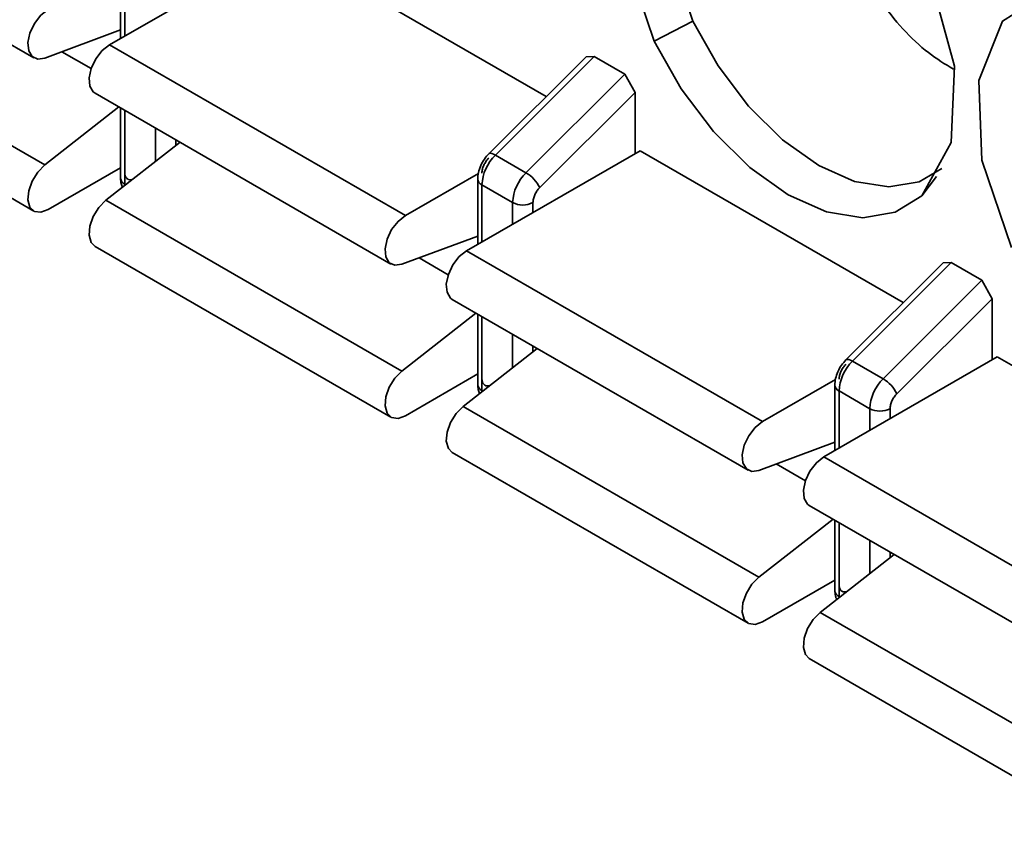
# Model space of a CAD drawing. Header units: millimetres. Extents: x 0 to 420, y 0 to 297.
# Tile 61 of 110: x 294.11 to 296.39, y 113.4 to 115.27. Entities that reach past the tile are written whole.
import ezdxf

# ---------------------------------------------------------------- set-up
doc = ezdxf.new("R2010")
doc.units = ezdxf.units.MM

msp = doc.modelspace()

# ---------------------------------------------------------------- linework, layer by layer
at = {"color": 7, "linetype": 'Continuous', "lineweight": 35}
for p, q in [((293.463, 115.5723), (294.1466, 115.1777)), ((294.722, 115.4396), (294.3213, 115.2083)), ((294.722, 115.4396), (295.3301, 115.0886)), ((294.3469, 115.3741), (294.3469, 115.223)), ((294.1717, 114.9305), (293.4881, 115.3251)), ((295.6691, 115.2628), (295.5797, 115.2162)), ((294.1717, 115.1771), (294.3469, 115.2423)), ((293.463, 115.2185), (294.1466, 114.8239)), ((294.3213, 115.2083), (295.0049, 114.8137)), ((295.4223, 115.1806), (295.1972, 114.956)), ((295.4409, 115.1811), (295.2127, 114.9534)), ((295.4223, 115.1806), (295.4409, 115.1811)), ((295.4409, 115.1811), (295.5116, 115.1402)), ((295.5116, 115.1402), (295.2834, 114.9125)), ((295.5116, 115.1402), (295.5352, 115.0977)), ((294.288, 115.0961), (294.9715, 114.7015)), ((295.315, 114.878), (295.5352, 115.0977)), ((295.5352, 115.0977), (295.5352, 114.9565)), ((294.3429, 115.0644), (294.1717, 114.9305)), ((294.3469, 115.0621), (294.3469, 114.8993)), ((294.4843, 114.9828), (294.3131, 114.8488)), ((295.547, 114.9633), (295.1463, 114.732)), ((295.2127, 114.9534), (295.2834, 114.9125)), ((295.547, 114.9633), (296.155, 114.6123)), ((294.1799, 114.8272), (294.3469, 114.9236)), ((294.3449, 114.9224), (294.3469, 114.9212)), ((295.0049, 114.8137), (295.1734, 114.911)), ((295.1719, 114.8979), (295.1719, 114.7468)), ((295.1816, 114.8843), (295.2524, 114.8435)), ((294.9966, 114.4542), (294.3131, 114.8488)), ((294.9966, 114.7009), (295.1719, 114.7661)), ((294.288, 114.7423), (294.9715, 114.3477)), ((295.1463, 114.732), (295.8298, 114.3374)), ((296.2473, 114.7044), (296.0221, 114.4798)), ((296.2659, 114.7048), (296.0376, 114.4771)), ((296.2473, 114.7044), (296.2659, 114.7048)), ((296.2659, 114.7048), (296.3366, 114.664)), ((296.3366, 114.664), (296.1083, 114.4363)), ((296.3366, 114.664), (296.3602, 114.6214)), ((295.113, 114.6198), (295.7965, 114.2253)), ((296.14, 114.4018), (296.3602, 114.6214)), ((296.3602, 114.6214), (296.3602, 114.4803)), ((295.1678, 114.5882), (294.9966, 114.4542)), ((295.1719, 114.5858), (295.1719, 114.4231)), ((295.3092, 114.5065), (295.138, 114.3726)), ((296.3719, 114.4871), (295.9712, 114.2558)), ((296.0376, 114.4771), (296.1083, 114.4363)), ((296.3719, 114.4871), (296.98, 114.1361)), ((295.1719, 114.4474), (295.0049, 114.351)), ((295.1698, 114.4462), (295.1719, 114.445)), ((295.8298, 114.3374), (295.9984, 114.4347)), ((295.9968, 114.4217), (295.9968, 114.2706)), ((296.0066, 114.4081), (296.0773, 114.3672)), ((295.8216, 113.978), (295.138, 114.3726)), ((295.8216, 114.2246), (295.9968, 114.2898)), ((295.113, 114.266), (295.7965, 113.8714)), ((295.9712, 114.2558), (296.6548, 113.8612)), ((295.9379, 114.1436), (296.6215, 113.749)), ((295.9928, 114.1119), (295.8216, 113.978)), ((295.9968, 114.1096), (295.9968, 113.9468)), ((296.1342, 114.0303), (295.963, 113.8963)), ((295.9968, 113.9711), (295.8298, 113.8747)), ((295.9948, 113.9699), (295.9968, 113.9688)), ((296.6465, 113.5018), (295.963, 113.8963)), ((295.9379, 113.7898), (296.6215, 113.3952))]:
    msp.add_line(p, q, dxfattribs=at)
at = {"color": 8, "linetype": 'Continuous', "lineweight": 35}
for p, q in [((294.3567, 115.2287), (294.3567, 115.3605)), ((294.2789, 115.153), (294.2115, 115.1919)), ((294.3567, 114.8857), (294.3567, 115.0564)), ((294.4274, 115.0156), (294.4274, 114.9383)), ((294.4745, 114.9752), (294.4745, 114.9884)), ((294.3587, 114.8845), (294.3567, 114.8857)), ((294.3567, 114.883), (294.3567, 114.8857)), ((295.1816, 114.7524), (295.1816, 114.8843)), ((296.2318, 114.9039), (296.1978, 114.8594)), ((295.2524, 114.8435), (295.2524, 114.7933)), ((295.2995, 114.8205), (295.2995, 114.8435)), ((295.1038, 114.6768), (295.0364, 114.7157)), ((295.1816, 114.4095), (295.1816, 114.5802)), ((295.2524, 114.5394), (295.2524, 114.462)), ((295.2995, 114.4989), (295.2995, 114.5122)), ((295.1837, 114.4083), (295.1816, 114.4095)), ((295.1817, 114.4068), (295.1816, 114.4095)), ((296.0066, 114.2762), (296.0066, 114.4081)), ((296.0773, 114.3672), (296.0773, 114.317)), ((296.1245, 114.3442), (296.1245, 114.3672)), ((295.9288, 114.2005), (295.8614, 114.2394)), ((296.0066, 113.9332), (296.0066, 114.104)), ((296.0773, 114.0631), (296.0773, 113.9858)), ((296.1245, 114.0227), (296.1245, 114.0359)), ((296.0086, 113.9321), (296.0066, 113.9332)), ((296.0066, 113.9332), (296.0067, 113.9305))]:
    msp.add_line(p, q, dxfattribs=at)
at = {"color": 7, "linetype": 'Continuous', "lineweight": 35, "flags": 128}
for points in [[(295.5797, 115.2162), (295.5117, 115.4178), (295.5046, 115.602), (295.5593, 115.7393), (295.6671, 115.8074), (295.8107, 115.7954), (295.9668, 115.7053), (296.1104, 115.5515), (296.2182, 115.3589), (296.2729, 115.1585), (296.2658, 114.9825), (296.1978, 114.8594)], [(295.7301, 115.812), (295.65, 115.7541), (295.5986, 115.6252), (295.6053, 115.4521), (295.6691, 115.2628)], [(296.4046, 114.74), (296.3367, 114.9415), (296.3295, 115.1258), (296.3843, 115.263), (296.4921, 115.3311), (296.6356, 115.3192), (296.7918, 115.2291), (296.9353, 115.0753), (297.0431, 114.8827), (297.0979, 114.6822), (297.0907, 114.5063), (297.0228, 114.3831)], [(294.1799, 115.2899), (294.1628, 115.2763), (294.1481, 115.2572), (294.1376, 115.2352), (294.133, 115.2131), (294.1346, 115.1941), (294.1425, 115.1808), (294.1554, 115.1748), (294.1717, 115.1771)], [(295.6691, 115.2628), (295.7272, 115.1596), (295.7975, 115.0666), (295.8763, 114.9884), (295.9595, 114.9293), (296.0426, 114.8924), (296.1214, 114.8796), (296.1917, 114.8915), (296.2438, 114.9222)], [(294.3213, 115.2083), (294.3043, 115.1947), (294.2895, 115.1756), (294.2791, 115.1535), (294.2744, 115.1315), (294.2761, 115.1125), (294.2839, 115.0991), (294.288, 115.0961)], [(296.1978, 114.8594), (296.136, 114.821), (296.0612, 114.8083), (295.9773, 114.822), (295.8888, 114.8613), (295.8002, 114.9242), (295.7164, 115.0074), (295.6415, 115.1064), (295.5797, 115.2162)], [(294.1717, 114.9305), (294.1554, 114.914), (294.1425, 114.8931), (294.1346, 114.8707), (294.133, 114.8497), (294.1376, 114.8331), (294.1481, 114.8231), (294.1628, 114.821), (294.1799, 114.8272)], [(294.3131, 114.8488), (294.2968, 114.8324), (294.2839, 114.8115), (294.2761, 114.789), (294.2744, 114.7681), (294.2791, 114.7515), (294.288, 114.7423)], [(295.0049, 114.8137), (294.9878, 114.8001), (294.973, 114.781), (294.9626, 114.7589), (294.9579, 114.7369), (294.9596, 114.7179), (294.9674, 114.7045), (294.9804, 114.6986), (294.9966, 114.7009)], [(295.1463, 114.732), (295.1292, 114.7185), (295.1145, 114.6994), (295.104, 114.6773), (295.0993, 114.6553), (295.101, 114.6363), (295.1089, 114.6229), (295.113, 114.6198)], [(294.9966, 114.4542), (294.9804, 114.4378), (294.9674, 114.4169), (294.9596, 114.3944), (294.9579, 114.3735), (294.9626, 114.3569), (294.973, 114.3469), (294.9878, 114.3448), (295.0049, 114.351)], [(295.138, 114.3726), (295.1218, 114.3561), (295.1089, 114.3352), (295.101, 114.3128), (295.0993, 114.2919), (295.104, 114.2752), (295.113, 114.266)], [(295.8298, 114.3374), (295.8128, 114.3239), (295.798, 114.3048), (295.7876, 114.2827), (295.7829, 114.2607), (295.7846, 114.2417), (295.7924, 114.2283), (295.8053, 114.2223), (295.8216, 114.2246)], [(295.9712, 114.2558), (295.9542, 114.2422), (295.9394, 114.2231), (295.929, 114.201), (295.9243, 114.179), (295.926, 114.16), (295.9338, 114.1466), (295.9379, 114.1436)], [(295.8216, 113.978), (295.8053, 113.9615), (295.7924, 113.9406), (295.7846, 113.9182), (295.7829, 113.8973), (295.7876, 113.8807), (295.798, 113.8706), (295.8128, 113.8686), (295.8298, 113.8747)], [(295.963, 113.8963), (295.9467, 113.8799), (295.9338, 113.859), (295.926, 113.8366), (295.9243, 113.8156), (295.929, 113.799), (295.9379, 113.7898)]]:
    msp.add_lwpolyline(points, dxfattribs=at)
at = {"color": 8, "linetype": 'Continuous', "lineweight": 35, "flags": 128}
for points in [[(295.1972, 114.956), (295.1984, 114.9568), (295.2009, 114.9574), (295.2043, 114.957), (295.2082, 114.9556), (295.2127, 114.9534)], [(296.0221, 114.4798), (296.0233, 114.4806), (296.0259, 114.4811), (296.0292, 114.4807), (296.0332, 114.4794), (296.0376, 114.4771)]]:
    msp.add_lwpolyline(points, dxfattribs=at)
at = {"color": 7, "linetype": 'Continuous', "lineweight": 35}
for centre, radius, start, end in [((295.2857, 114.879), 0.1042, 134.5185, 177.1075), ((295.3565, 114.8382), 0.1042, 134.5185, 177.1075), ((295.2425, 114.8433), 0.0804, 25.5543, 59.4312), ((295.2759, 114.889), 0.0512, 242.6119, 297.3875), ((296.1107, 114.4028), 0.1042, 134.5185, 177.1075), ((296.1814, 114.362), 0.1042, 134.5185, 177.1075), ((296.0675, 114.3671), 0.0804, 25.5543, 59.4312), ((296.1009, 114.4127), 0.0512, 242.6119, 297.3875)]:
    msp.add_arc(centre, radius, start, end, dxfattribs=at)
at = {"color": 8, "linetype": 'Continuous', "lineweight": 35}
for centre, radius, start, end in [((294.3636, 114.901), 0.0168, 185.6935, 245.6233), ((295.1872, 114.8986), 0.0154, 182.6067, 248.6905), ((295.1886, 114.4247), 0.0168, 185.6935, 245.6233), ((296.0135, 114.4233), 0.0168, 185.6965, 245.6279), ((296.0135, 113.9485), 0.0168, 185.6935, 245.6233)]:
    msp.add_arc(centre, radius, start, end, dxfattribs=at)
at = {"color": 7, "linetype": 'Continuous', "lineweight": 35}
for points, knots in [([(296.0109, 115.4601), (296.039, 115.4094), (296.0953, 115.3081), (296.1909, 115.2005), (296.2513, 115.1636), (296.2706, 115.1517)], [0, 0, 0, 0, 0.404703, 0.80942, 1, 1, 1, 1]), ([(295.1976, 114.9564), (295.1941, 114.9525), (295.1869, 114.9444), (295.1786, 114.9291), (295.1729, 114.9128), (295.1722, 114.9028), (295.1719, 114.8979)], [0, 0, 0, 0, 0.241214, 0.496154, 0.75308, 1, 1, 1, 1]), ([(295.1972, 114.946), (295.195, 114.9436), (295.1906, 114.9387), (295.1857, 114.9297), (295.1822, 114.9202), (295.1818, 114.9144), (295.1816, 114.9115)], [0, 0, 0, 0, 0.248596, 0.500001, 0.748802, 1, 1, 1, 1]), ([(294.3567, 114.9129), (294.3569, 114.9103), (294.3573, 114.905), (294.3607, 114.8995), (294.3656, 114.896), (294.37, 114.8962), (294.3722, 114.8963)], [0, 0, 0, 0, 0.248599, 0.499997, 0.748813, 1, 1, 1, 1]), ([(294.3469, 114.8993), (294.3471, 114.8952), (294.3475, 114.888), (294.3501, 114.8815), (294.3512, 114.8787)], [0, 0, 0, 0, 0.562657, 1, 1, 1, 1]), ([(295.2995, 114.8435), (295.2997, 114.8463), (295.3001, 114.8521), (295.3035, 114.8616), (295.3084, 114.8707), (295.3128, 114.8756), (295.315, 114.878)], [0, 0, 0, 0, 0.2482014, 0.4997132, 0.7484369, 1, 1, 1, 1]), ([(296.0226, 114.4802), (296.0191, 114.4763), (296.0119, 114.4682), (296.0035, 114.4528), (295.9979, 114.4366), (295.9972, 114.4266), (295.9968, 114.4217)], [0, 0, 0, 0, 0.241214, 0.496154, 0.75308, 1, 1, 1, 1]), ([(296.0221, 114.4698), (296.0199, 114.4674), (296.0156, 114.4625), (296.0106, 114.4534), (296.0072, 114.444), (296.0068, 114.4382), (296.0066, 114.4353)], [0, 0, 0, 0, 0.248596, 0.500001, 0.748802, 1, 1, 1, 1]), ([(295.1816, 114.4367), (295.1818, 114.434), (295.1823, 114.4287), (295.1856, 114.4232), (295.1906, 114.4197), (295.1949, 114.42), (295.1972, 114.4201)], [0, 0, 0, 0, 0.248599, 0.499997, 0.748813, 1, 1, 1, 1]), ([(295.1719, 114.4231), (295.1721, 114.419), (295.1725, 114.4117), (295.1751, 114.4053), (295.1762, 114.4024)], [0, 0, 0, 0, 0.562597, 1, 1, 1, 1]), ([(296.1245, 114.3672), (296.1247, 114.3701), (296.1251, 114.3759), (296.1285, 114.3853), (296.1334, 114.3945), (296.1378, 114.3993), (296.14, 114.4018)], [0, 0, 0, 0, 0.2482014, 0.4997132, 0.7484369, 1, 1, 1, 1]), ([(296.0066, 113.9605), (296.0068, 113.9578), (296.0072, 113.9525), (296.0106, 113.947), (296.0155, 113.9435), (296.0199, 113.9437), (296.0221, 113.9438)], [0, 0, 0, 0, 0.248599, 0.499997, 0.748813, 1, 1, 1, 1]), ([(295.9968, 113.9468), (295.997, 113.9428), (295.9974, 113.9355), (296, 113.929), (296.0012, 113.9262)], [0, 0, 0, 0, 0.562597, 1, 1, 1, 1])]:
    msp.add_open_spline(points, degree=3, knots=knots, dxfattribs=at)

doc.saveas('drawing.dxf')
